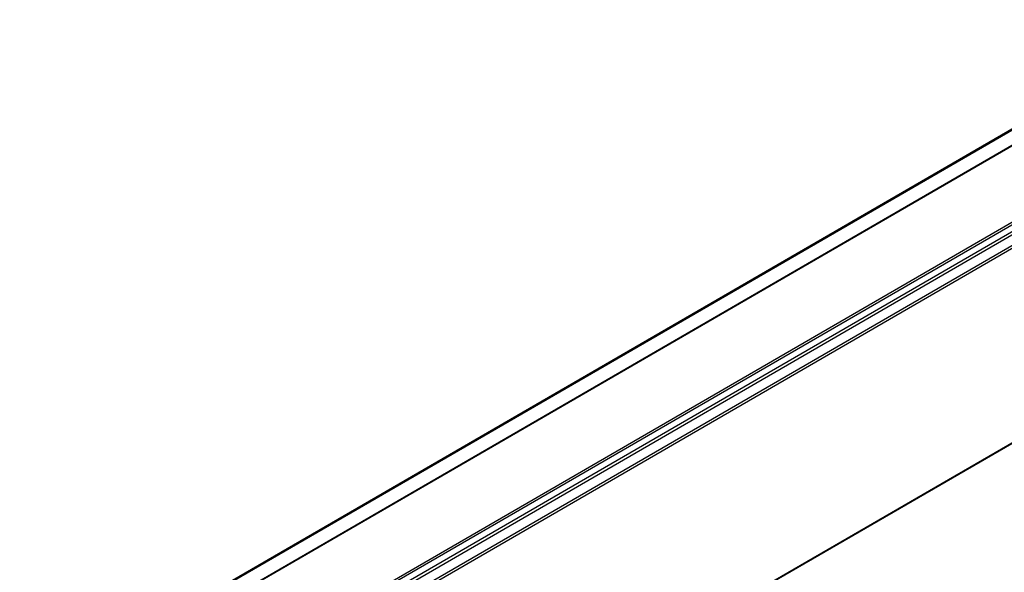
# Model space of a CAD drawing. Header units: millimetres. Extents: x -500 to 879, y -326 to 328.
# Tile 8 of 19: x -160 to -135, y -36 to -22. Entities that reach past the tile are written whole.
import ezdxf

# ---------------------------------------------------------------- set-up
doc = ezdxf.new("R2010")
doc.units = ezdxf.units.MM

# ---------------------------------------------------------------- blocks, each defined once
blk = doc.blocks.new('REGLA_S-520-T__11', base_point=(-812.41, -232.3))
at = {"color": 7, "linetype": 'Continuous'}
for p, q in [((-798.93, -194.17), (-361.23, 59.16)), ((-366.37, 54.13), (-789.55, -190.79)), ((-348.58, 27.46), (-786.28, -225.87))]:
    blk.add_line(p, q, dxfattribs=at)
at = {"color": 3, "linetype": 'Continuous'}
for p, q in [((-798.78, -194.22), (-361.08, 59.11)), ((-366.41, 54.04), (-789.31, -190.72)), ((-350.66, 52.5), (-788.36, -200.83)), ((-788.17, -201.09), (-350.48, 52.24)), ((-786.43, -201.37), (-348.73, 51.96)), ((-786.24, -201.63), (-348.54, 51.7)), ((-357.85, 49.17), (-781.17, -195.84)), ((-358.21, 49.29), (-781.11, -195.47)), ((-348.54, 27.56), (-786.24, -225.77))]:
    blk.add_line(p, q, dxfattribs=at)
blk = doc.blocks.new('REGLA_S2-520-T__12', base_point=(-812.41, -246.45))
blk.add_blockref('REGLA_S-520-T__11', (-812.41, -232.3))
blk = doc.blocks.new('Iso0', base_point=(-732.75, -185))
blk.add_blockref('REGLA_S2-520-T__12', (-812.41, -246.45))

msp = doc.modelspace()

# ---------------------------------------------------------------- block references
at = {"xscale": 0.2, "yscale": 0.2, "zscale": 0.2}
msp.add_blockref('Iso0', (-146.55, -37), dxfattribs=at)

doc.saveas('drawing.dxf')
